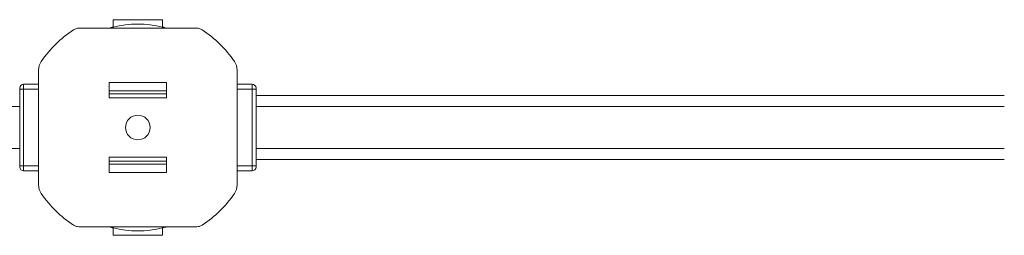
# Model space of a CAD drawing. Header units: millimetres. Extents: x -447 to 1924, y -61 to 422.
# Tile 23 of 62: x 290 to 490, y -61 to -17. Entities that reach past the tile are written whole.
import ezdxf

# ---------------------------------------------------------------- set-up
doc = ezdxf.new("R2010")
doc.units = ezdxf.units.MM

# ---------------------------------------------------------------- blocks, each defined once
blk = doc.blocks.new('Drawing View3')
at = {"color": 7, "linetype": 'Continuous', "lineweight": 18}
for p, q in [((523.22, 13.16), (513.22, 13.16)), ((513.22, 13.16), (513.22, 11.66)), ((523.22, 11.66), (523.22, 13.16)), ((530.21, 11.42), (506.23, 11.42)), ((513.22, 11.42), (513.22, 11.66)), ((523.22, 11.42), (523.22, 11.66)), ((498.06, -20.37), (498.06, 2.9)), ((538.38, -20.37), (538.38, 2.9)), ((495.02, -0.94), (495.02, 0.06)), ((495.02, 0.06), (498.06, 0.06)), ((524.02, 0.39), (512.42, 0.39)), ((512.42, -2.71), (512.42, 0.39)), ((524.02, -2.71), (524.02, 0.39)), ((541.42, 0.06), (538.38, 0.06)), ((541.42, 0.06), (541.42, -0.94)), ((494.22, -0.74), (494.22, -0.94)), ((494.22, -0.94), (495.02, -0.94)), ((494.22, -0.94), (494.22, -16.54)), ((495.02, -16.54), (495.02, -0.94)), ((498.06, -0.94), (495.02, -0.94)), ((512.42, -1.29), (524.02, -1.29)), ((512.42, -1.92), (524.02, -1.92)), ((541.42, -0.94), (538.38, -0.94)), ((542.22, -0.94), (541.42, -0.94)), ((541.42, -0.94), (541.42, -16.54)), ((542.22, -0.74), (542.22, -0.94)), ((542.22, -0.94), (542.22, -16.54)), ((512.42, -2.71), (524.02, -2.71)), ((694.22, -2.24), (542.22, -2.24)), ((342.22, -4.49), (494.22, -4.49)), ((542.22, -4.49), (694.22, -4.49)), ((342.22, -12.99), (494.22, -12.99)), ((542.22, -12.99), (694.22, -12.99)), ((512.42, -14.76), (524.02, -14.76)), ((512.42, -14.76), (512.42, -17.86)), ((512.42, -15.55), (524.02, -15.55)), ((524.02, -14.76), (524.02, -17.86)), ((542.22, -15.24), (694.22, -15.24)), ((494.22, -16.54), (494.22, -16.74)), ((494.22, -16.54), (495.02, -16.54)), ((495.02, -17.54), (495.02, -16.54)), ((495.02, -16.54), (498.06, -16.54)), ((495.02, -17.54), (498.06, -17.54)), ((512.42, -16.18), (524.02, -16.18)), ((524.02, -17.86), (512.42, -17.86)), ((541.42, -16.54), (538.38, -16.54)), ((541.42, -17.54), (538.38, -17.54)), ((541.42, -16.54), (541.42, -17.54)), ((542.22, -16.54), (541.42, -16.54)), ((542.22, -16.54), (542.22, -16.74)), ((530.21, -28.89), (506.23, -28.89)), ((513.22, -28.89), (513.22, -29.13)), ((513.22, -29.13), (513.22, -30.63)), ((523.22, -28.89), (523.22, -29.13)), ((523.22, -30.63), (523.22, -29.13)), ((513.22, -30.63), (523.22, -30.63))]:
    blk.add_line(p, q, dxfattribs=at)
blk.add_circle((518.22, -8.74), 2.5, dxfattribs=at)
for centre, radius, start, end in [((518.22, -8.74), 21, 76.2259, 103.7741), ((518.22, -8.74), 23.76, 123.4328, 145.6131), ((506.23, 9.42), 2, 113.316, 123.4328), ((506.23, 9.43), 2, 103.6637, 113.3216), ((506.23, 9.42), 2, 90.0095, 103.6601), ((530.21, 9.42), 2, 76.3399, 89.9905), ((530.21, 9.43), 2, 66.6784, 76.3363), ((530.21, 9.42), 2, 56.5672, 66.684), ((518.22, -8.74), 23.76, 34.3869, 56.5672), ((501.22, 2.9), 3.16, 145.6131, 180), ((535.22, 2.9), 3.16, 360, 34.3869), ((495.02, -0.74), 0.8, 90, 180), ((541.42, -0.74), 0.8, 0, 90), ((495.02, -16.74), 0.8, 180, 270), ((541.42, -16.74), 0.8, 270, 0), ((501.22, -20.37), 3.16, 180, 214.3869), ((535.22, -20.37), 3.16, 325.6131, 0), ((518.22, -8.74), 23.76, 214.3869, 236.5672), ((518.22, -8.74), 23.76, 303.4328, 325.6131), ((506.23, -26.89), 2, 236.5672, 246.684), ((506.23, -26.9), 2, 246.6784, 256.3363), ((506.23, -26.89), 2, 256.3399, 269.9905), ((518.22, -8.74), 21, 256.2259, 283.7741), ((530.21, -26.89), 2, 270.0095, 283.6601), ((530.21, -26.9), 2, 283.6637, 293.3216), ((530.21, -26.89), 2, 293.316, 303.4328)]:
    blk.add_arc(centre, radius, start, end, dxfattribs=at)
for points, knots in [([(513.22, 11.66), (513.21, 11.66), (513.19, 11.65), (513.02, 11.61), (512.78, 11.55), (512.54, 11.48), (512.38, 11.44), (512.33, 11.42)], [0, 0, 0, 0, 0.222547, 0.445009, 0.669912, 0.901057, 1, 1, 1, 1]), ([(524.11, 11.42), (524, 11.45), (523.79, 11.52), (523.5, 11.59), (523.3, 11.64), (523.23, 11.66), (523.22, 11.66), (523.22, 11.66)], [0, 0, 0, 0, 0.22399, 0.467096, 0.701821, 0.928849, 1, 1, 1, 1]), ([(513.22, -29.13), (513.22, -29.13), (513.2, -29.13), (513.09, -29.1), (512.87, -29.04), (512.61, -28.97), (512.42, -28.92), (512.33, -28.89)], [0, 0, 0, 0, 0.15191, 0.373081, 0.596467, 0.825205, 1, 1, 1, 1]), ([(524.11, -28.89), (524.04, -28.91), (523.85, -28.97), (523.58, -29.04), (523.35, -29.1), (523.24, -29.13), (523.23, -29.13), (523.22, -29.13)], [0, 0, 0, 0, 0.1488726, 0.3944005, 0.6321014, 0.8615486, 1, 1, 1, 1])]:
    blk.add_open_spline(points, degree=3, knots=knots, dxfattribs=at)

msp = doc.modelspace()

# ---------------------------------------------------------------- block references
at = {"color": 7, "linetype": 'Continuous', "lineweight": 18}
msp.add_blockref('Drawing View3', (-204.51, -30.37), dxfattribs=at)

doc.saveas('drawing.dxf')
